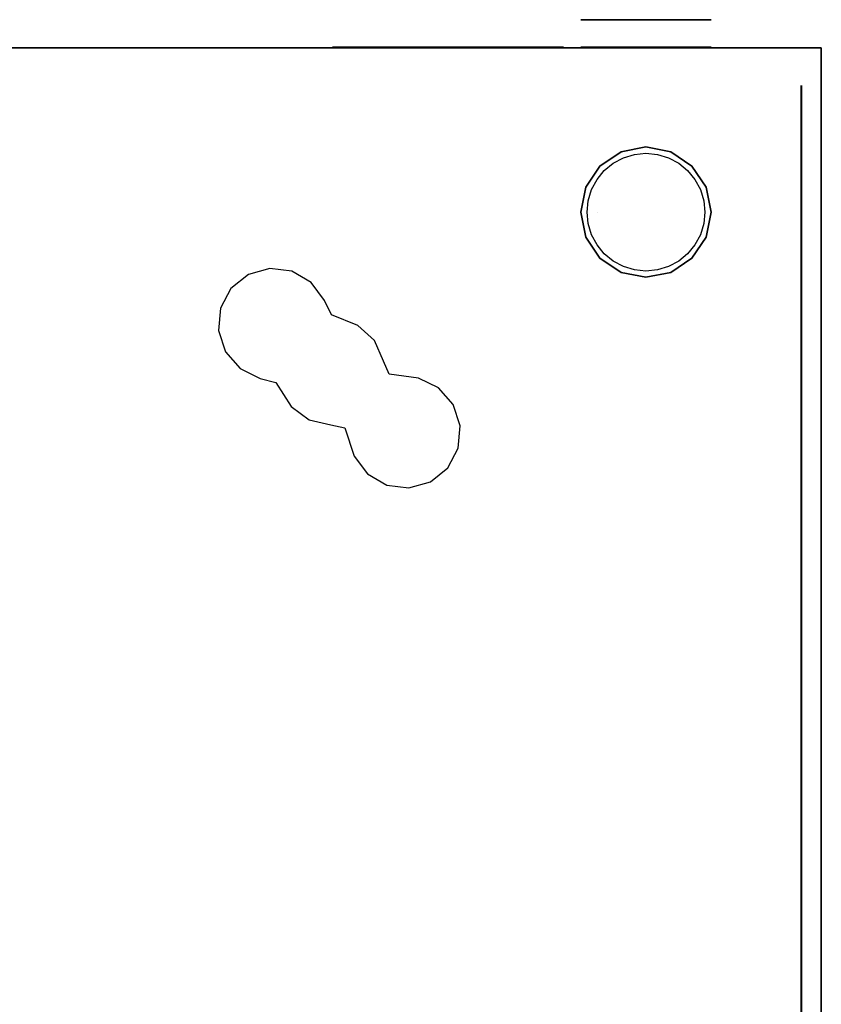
# Model space of a CAD drawing. Header units: millimetres. Extents: x -363 to 277, y -530 to 542.
# Tile 5 of 5: x -43 to 277, y 149 to 542. Entities that reach past the tile are written whole.
import ezdxf

# ---------------------------------------------------------------- set-up
doc = ezdxf.new("R2010")
doc.units = ezdxf.units.MM
doc.layers.add('KF_NOMOS_LT_SPEAKDETAIL', color=250, linetype='Continuous')
doc.layers.add('KF_NOMOS_LT_SPEAKER', color=253, linetype='Continuous')

# ---------------------------------------------------------------- blocks, each defined once
blk = doc.blocks.new('KF_NOMOS_LT_3D')
at = {"layer": 'Defpoints'}
for p in [(0, 76.8, 405.5), (0, 0), (0, 0, 467.1), (0, 0), (0, 0, 467.1)]:
    blk.add_point(p, dxfattribs=at)
at = {"layer": 'KF_NOMOS_LT_SPEAKDETAIL'}
for points, invisible_edges in [([(-24.02, 76.8, 86.45), (-24.02, 65.8, 86.45), (-26, 65.8, 76.5), (-26, 76.8, 76.5)], 5), ([(-26, 76.8, 76.5), (-26, 65.8, 76.5), (-24.02, 65.8, 66.55), (-24.02, 76.8, 66.55)], 5), ([(-26, 76.8, 76.5), (-24.02, 76.8, 66.55), (-19.5, 76.8, 76.5)], 10), ([(-19.5, 76.8, 76.5), (-19.5, 76.8, 76.5), (-24.02, 76.8, 86.45), (-26, 76.8, 76.5)], 10), ([(-24.02, 76.8, 415.45), (-24.02, 65.8, 415.45), (-26, 65.8, 405.5), (-26, 76.8, 405.5)], 5), ([(-26, 76.8, 405.5), (-26, 65.8, 405.5), (-24.02, 65.8, 395.55), (-24.02, 76.8, 395.55)], 5), ([(-26, 76.8, 405.5), (-24.02, 76.8, 395.55), (-19.5, 76.8, 405.5)], 10), ([(-19.5, 76.8, 405.5), (-19.5, 76.8, 405.5), (-24.02, 76.8, 415.45), (-26, 76.8, 405.5)], 10), ([(-18.38, 76.8, 94.88), (-18.38, 65.8, 94.88), (-24.02, 65.8, 86.45), (-24.02, 76.8, 86.45)], 5), ([(-24.02, 76.8, 66.55), (-24.02, 65.8, 66.55), (-18.38, 65.8, 58.12), (-18.38, 76.8, 58.12)], 5), ([(-19.5, 76.8, 76.5), (-24.02, 76.8, 66.55), (-18.38, 76.8, 58.12), (-13, 76.8, 76.5)], 15), ([(-13, 76.8, 76.5), (-18.38, 76.8, 94.88), (-24.02, 76.8, 86.45), (-19.5, 76.8, 76.5)], 15), ([(-18.38, 76.8, 423.88), (-18.38, 65.8, 423.88), (-24.02, 65.8, 415.45), (-24.02, 76.8, 415.45)], 5), ([(-24.02, 76.8, 395.55), (-24.02, 65.8, 395.55), (-18.38, 65.8, 387.12), (-18.38, 76.8, 387.12)], 5), ([(-19.5, 76.8, 405.5), (-24.02, 76.8, 395.55), (-18.38, 76.8, 387.12), (-13, 76.8, 405.5)], 15), ([(-13, 76.8, 405.5), (-18.38, 76.8, 423.88), (-24.02, 76.8, 415.45), (-19.5, 76.8, 405.5)], 15), ([(-9.95, 76.8, 100.52), (-9.95, 65.8, 100.52), (-18.38, 65.8, 94.88), (-18.38, 76.8, 94.88)], 5), ([(-18.38, 76.8, 58.12), (-18.38, 65.8, 58.12), (-9.95, 65.8, 52.48), (-9.95, 76.8, 52.48)], 5), ([(-13, 76.8, 76.5), (-18.38, 76.8, 58.12), (-9.95, 76.8, 52.48), (-6.5, 76.8, 76.5)], 15), ([(-6.5, 76.8, 76.5), (-9.95, 76.8, 100.52), (-18.38, 76.8, 94.88), (-13, 76.8, 76.5)], 15), ([(-9.95, 76.8, 429.52), (-9.95, 65.8, 429.52), (-18.38, 65.8, 423.88), (-18.38, 76.8, 423.88)], 5), ([(-18.38, 76.8, 387.12), (-18.38, 65.8, 387.12), (-9.95, 65.8, 381.48), (-9.95, 76.8, 381.48)], 5), ([(-13, 76.8, 405.5), (-18.38, 76.8, 387.12), (-9.95, 76.8, 381.48), (-6.5, 76.8, 405.5)], 15), ([(-6.5, 76.8, 405.5), (-9.95, 76.8, 429.52), (-18.38, 76.8, 423.88), (-13, 76.8, 405.5)], 15), ([(0, 76.8, 102.5), (0, 65.8, 102.5), (-9.95, 65.8, 100.52), (-9.95, 76.8, 100.52)], 5), ([(-9.95, 76.8, 52.48), (-9.95, 65.8, 52.48), (0, 65.8, 50.5), (0, 76.8, 50.5)], 5), ([(-6.5, 76.8, 76.5), (-9.95, 76.8, 52.48), (0, 76.8, 50.5), (0, 76.8, 76.5)], 15), ([(0, 76.8, 76.5), (0, 76.8, 102.5), (-9.95, 76.8, 100.52), (-6.5, 76.8, 76.5)], 15), ([(0, 76.8, 431.5), (0, 65.8, 431.5), (-9.95, 65.8, 429.52), (-9.95, 76.8, 429.52)], 5), ([(-9.95, 76.8, 381.48), (-9.95, 65.8, 381.48), (0, 65.8, 379.5), (0, 76.8, 379.5)], 5), ([(-6.5, 76.8, 405.5), (-9.95, 76.8, 381.48), (0, 76.8, 379.5), (0, 76.8, 405.5)], 15), ([(0, 76.8, 405.5), (0, 76.8, 431.5), (-9.95, 76.8, 429.52), (-6.5, 76.8, 405.5)], 15), ([(0, 76.8, 50.5), (0, 65.8, 50.5), (9.95, 65.8, 52.48), (9.95, 76.8, 52.48)], 5), ([(9.95, 76.8, 100.52), (9.95, 65.8, 100.52), (0, 65.8, 102.5), (0, 76.8, 102.5)], 5), ([(0, 76.8, 76.5), (0, 76.8, 50.5), (9.95, 76.8, 52.48), (6.5, 76.8, 76.5)], 15), ([(6.5, 76.8, 76.5), (9.95, 76.8, 100.52), (0, 76.8, 102.5), (0, 76.8, 76.5)], 15), ([(0, 76.8, 379.5), (0, 65.8, 379.5), (9.95, 65.8, 381.48), (9.95, 76.8, 381.48)], 5), ([(9.95, 76.8, 429.52), (9.95, 65.8, 429.52), (0, 65.8, 431.5), (0, 76.8, 431.5)], 5), ([(0, 76.8, 405.5), (0, 76.8, 379.5), (9.95, 76.8, 381.48), (6.5, 76.8, 405.5)], 15), ([(6.5, 76.8, 405.5), (9.95, 76.8, 429.52), (0, 76.8, 431.5), (0, 76.8, 405.5)], 15), ([(6.5, 76.8, 76.5), (9.95, 76.8, 52.48), (18.38, 76.8, 58.12), (13, 76.8, 76.5)], 15), ([(13, 76.8, 76.5), (18.38, 76.8, 94.88), (9.95, 76.8, 100.52), (6.5, 76.8, 76.5)], 15), ([(6.5, 76.8, 405.5), (9.95, 76.8, 381.48), (18.38, 76.8, 387.12), (13, 76.8, 405.5)], 15), ([(13, 76.8, 405.5), (18.38, 76.8, 423.88), (9.95, 76.8, 429.52), (6.5, 76.8, 405.5)], 15), ([(9.95, 76.8, 52.48), (9.95, 65.8, 52.48), (18.38, 65.8, 58.12), (18.38, 76.8, 58.12)], 5), ([(18.38, 76.8, 94.88), (18.38, 65.8, 94.88), (9.95, 65.8, 100.52), (9.95, 76.8, 100.52)], 5), ([(9.95, 76.8, 381.48), (9.95, 65.8, 381.48), (18.38, 65.8, 387.12), (18.38, 76.8, 387.12)], 5), ([(18.38, 76.8, 423.88), (18.38, 65.8, 423.88), (9.95, 65.8, 429.52), (9.95, 76.8, 429.52)], 5), ([(13, 76.8, 76.5), (18.38, 76.8, 58.12), (24.02, 76.8, 66.55), (19.5, 76.8, 76.5)], 15), ([(19.5, 76.8, 76.5), (24.02, 76.8, 86.45), (18.38, 76.8, 94.88), (13, 76.8, 76.5)], 15), ([(13, 76.8, 405.5), (18.38, 76.8, 387.12), (24.02, 76.8, 395.55), (19.5, 76.8, 405.5)], 15), ([(19.5, 76.8, 405.5), (24.02, 76.8, 415.45), (18.38, 76.8, 423.88), (13, 76.8, 405.5)], 15), ([(18.38, 76.8, 58.12), (18.38, 65.8, 58.12), (24.02, 65.8, 66.55), (24.02, 76.8, 66.55)], 5), ([(24.02, 76.8, 86.45), (24.02, 65.8, 86.45), (18.38, 65.8, 94.88), (18.38, 76.8, 94.88)], 5), ([(18.38, 76.8, 387.12), (18.38, 65.8, 387.12), (24.02, 65.8, 395.55), (24.02, 76.8, 395.55)], 5), ([(24.02, 76.8, 415.45), (24.02, 65.8, 415.45), (18.38, 65.8, 423.88), (18.38, 76.8, 423.88)], 5), ([(19.5, 76.8, 76.5), (24.02, 76.8, 66.55), (26, 76.8, 76.5)], 15), ([(26, 76.8, 76.5), (26, 76.8, 76.5), (24.02, 76.8, 86.45), (19.5, 76.8, 76.5)], 15), ([(19.5, 76.8, 405.5), (24.02, 76.8, 395.55), (26, 76.8, 405.5)], 15), ([(26, 76.8, 405.5), (26, 76.8, 405.5), (24.02, 76.8, 415.45), (19.5, 76.8, 405.5)], 15), ([(24.02, 76.8, 66.55), (24.02, 65.8, 66.55), (26, 65.8, 76.5), (26, 76.8, 76.5)], 5), ([(26, 76.8, 76.5), (26, 65.8, 76.5), (24.02, 65.8, 86.45), (24.02, 76.8, 86.45)], 5), ([(24.02, 76.8, 395.55), (24.02, 65.8, 395.55), (26, 65.8, 405.5), (26, 76.8, 405.5)], 5), ([(26, 76.8, 405.5), (26, 65.8, 405.5), (24.02, 65.8, 415.45), (24.02, 76.8, 415.45)], 5), ([(-124.94, 65.8, 122.96), (-125.14, 65.8, 127.27), (-118.86, 65.8, 123.43), (-121.1, 65.8, 121.19)], 14), ([(-125.14, 65.8, 127.27), (-123.93, 65.8, 131.41), (-116.63, 65.8, 125.66), (-118.86, 65.8, 123.43)], 14), ([(-123.93, 65.8, 53.59), (-125.14, 65.8, 57.73), (-118.86, 65.8, 61.57), (-116.63, 65.8, 59.34)], 14), ([(-125.14, 65.8, 57.73), (-124.94, 65.8, 62.04), (-121.1, 65.8, 63.81), (-118.86, 65.8, 61.57)], 14), ([(-124.94, 65.8, 419.96), (-125.14, 65.8, 424.27), (-118.86, 65.8, 420.43), (-121.1, 65.8, 418.19)], 14), ([(-125.14, 65.8, 424.27), (-123.93, 65.8, 428.41), (-116.63, 65.8, 422.66), (-118.86, 65.8, 420.43)], 14), ([(-123.93, 65.8, 350.59), (-125.14, 65.8, 354.73), (-118.86, 65.8, 358.57), (-116.63, 65.8, 356.34)], 14), ([(-125.14, 65.8, 354.73), (-124.94, 65.8, 359.04), (-121.1, 65.8, 360.81), (-118.86, 65.8, 358.57)], 14), ([(-123.33, 65.8, 118.96), (-124.94, 65.8, 122.96), (-121.1, 65.8, 121.19), (-123.33, 65.8, 118.96)], 14), ([(-124.94, 65.8, 62.04), (-123.33, 65.8, 66.04), (-123.33, 65.8, 66.04), (-121.1, 65.8, 63.81)], 14), ([(-123.33, 65.8, 415.96), (-124.94, 65.8, 419.96), (-121.1, 65.8, 418.19), (-123.33, 65.8, 415.96)], 14), ([(-124.94, 65.8, 359.04), (-123.33, 65.8, 363.04), (-123.33, 65.8, 363.04), (-121.1, 65.8, 360.81)], 14), ([(-123.93, 65.8, 131.41), (-121.43, 65.8, 134.93), (-114.4, 65.8, 127.9), (-116.63, 65.8, 125.66)], 14), ([(-121.43, 65.8, 50.07), (-123.93, 65.8, 53.59), (-116.63, 65.8, 59.34), (-114.4, 65.8, 57.1)], 14), ([(-123.93, 65.8, 428.41), (-121.43, 65.8, 431.93), (-114.4, 65.8, 424.9), (-116.63, 65.8, 422.66)], 14), ([(-121.43, 65.8, 347.07), (-123.93, 65.8, 350.59), (-116.63, 65.8, 356.34), (-114.4, 65.8, 354.1)], 14), ([(-37.24, 65.8, 112.63), (-34.67, 65.8, 118.96), (-123.33, 65.8, 118.96), (-120.76, 65.8, 112.63)], 10), ([(-34.67, 65.8, 66.04), (-37.24, 65.8, 72.37), (-120.76, 65.8, 72.37), (-123.33, 65.8, 66.04)], 10), ([(-99.13, 65.8, 134.26), (-105.46, 65.8, 136.83), (-123.33, 65.8, 118.96), (-112.25, 65.8, 118.96)], 14), ([(-99.13, 65.8, 50.74), (-105.46, 65.8, 48.17), (-123.33, 65.8, 66.04), (-112.25, 65.8, 66.04)], 14), ([(-37.24, 65.8, 409.63), (-34.67, 65.8, 415.96), (-123.33, 65.8, 415.96), (-120.76, 65.8, 409.63)], 10), ([(-34.67, 65.8, 363.04), (-37.24, 65.8, 369.37), (-120.76, 65.8, 369.37), (-123.33, 65.8, 363.04)], 10), ([(-99.13, 65.8, 431.26), (-105.46, 65.8, 433.83), (-123.33, 65.8, 415.96), (-112.25, 65.8, 415.96)], 14), ([(-99.13, 65.8, 347.74), (-105.46, 65.8, 345.17), (-123.33, 65.8, 363.04), (-112.25, 65.8, 363.04)], 14), ([(-121.43, 65.8, 134.93), (-117.91, 65.8, 137.43), (-112.16, 65.8, 130.13), (-114.4, 65.8, 127.9)], 14), ([(-117.91, 65.8, 47.57), (-121.43, 65.8, 50.07), (-114.4, 65.8, 57.1), (-112.16, 65.8, 54.87)], 14), ([(-121.43, 65.8, 431.93), (-117.91, 65.8, 434.43), (-112.16, 65.8, 427.13), (-114.4, 65.8, 424.9)], 14), ([(-117.91, 65.8, 344.57), (-121.43, 65.8, 347.07), (-114.4, 65.8, 354.1), (-112.16, 65.8, 351.87)], 14), ([(-39.1, 65.8, 106.06), (-37.24, 65.8, 112.63), (-120.76, 65.8, 112.63), (-118.9, 65.8, 106.06)], 10), ([(-37.24, 65.8, 72.37), (-39.1, 65.8, 78.94), (-118.9, 65.8, 78.94), (-120.76, 65.8, 72.37)], 10), ([(-39.1, 65.8, 403.06), (-37.24, 65.8, 409.63), (-120.76, 65.8, 409.63), (-118.9, 65.8, 403.06)], 10), ([(-37.24, 65.8, 369.37), (-39.1, 65.8, 375.94), (-118.9, 65.8, 375.94), (-120.76, 65.8, 369.37)], 10), ([(-40.22, 65.8, 99.32), (-39.1, 65.8, 106.06), (-118.9, 65.8, 106.06), (-117.78, 65.8, 99.32)], 10), ([(-39.1, 65.8, 78.94), (-40.22, 65.8, 85.68), (-117.78, 65.8, 85.68), (-118.9, 65.8, 78.94)], 10), ([(-40.22, 65.8, 396.32), (-39.1, 65.8, 403.06), (-118.9, 65.8, 403.06), (-117.78, 65.8, 396.32)], 10), ([(-39.1, 65.8, 375.94), (-40.22, 65.8, 382.68), (-117.78, 65.8, 382.68), (-118.9, 65.8, 375.94)], 10), ([(-117.91, 65.8, 137.43), (-113.77, 65.8, 138.64), (-109.93, 65.8, 132.36), (-112.16, 65.8, 130.13)], 14), ([(-113.77, 65.8, 46.36), (-117.91, 65.8, 47.57), (-112.16, 65.8, 54.87), (-109.93, 65.8, 52.64)], 14), ([(-117.91, 65.8, 434.43), (-113.77, 65.8, 435.64), (-109.93, 65.8, 429.36), (-112.16, 65.8, 427.13)], 14), ([(-113.77, 65.8, 343.36), (-117.91, 65.8, 344.57), (-112.16, 65.8, 351.87), (-109.93, 65.8, 349.64)], 14), ([(-40.22, 65.8, 85.68), (-40.6, 65.8, 92.5), (-117.4, 65.8, 92.5), (-117.78, 65.8, 85.68)], 10), ([(-40.6, 65.8, 92.5), (-40.22, 65.8, 99.32), (-117.78, 65.8, 99.32), (-117.4, 65.8, 92.5)], 10), ([(-40.22, 65.8, 382.68), (-40.6, 65.8, 389.5), (-117.4, 65.8, 389.5), (-117.78, 65.8, 382.68)], 10), ([(-40.6, 65.8, 389.5), (-40.22, 65.8, 396.32), (-117.78, 65.8, 396.32), (-117.4, 65.8, 389.5)], 10), ([(-113.77, 65.8, 138.64), (-109.46, 65.8, 138.44), (-107.69, 65.8, 134.6), (-109.93, 65.8, 132.36)], 14), ([(-109.46, 65.8, 46.56), (-113.77, 65.8, 46.36), (-109.93, 65.8, 52.64), (-107.69, 65.8, 50.4)], 14), ([(-113.77, 65.8, 435.64), (-109.46, 65.8, 435.44), (-107.69, 65.8, 431.6), (-109.93, 65.8, 429.36)], 14), ([(-109.46, 65.8, 343.56), (-113.77, 65.8, 343.36), (-109.93, 65.8, 349.64), (-107.69, 65.8, 347.4)], 14), ([(-92.56, 65.8, 132.4), (-99.13, 65.8, 134.26), (-112.25, 65.8, 118.96), (-101.16, 65.8, 118.96)], 14), ([(-92.56, 65.8, 52.6), (-99.13, 65.8, 50.74), (-112.25, 65.8, 66.04), (-101.17, 65.8, 66.04)], 14), ([(-92.56, 65.8, 429.4), (-99.13, 65.8, 431.26), (-112.25, 65.8, 415.96), (-101.16, 65.8, 415.96)], 14), ([(-92.56, 65.8, 349.6), (-99.13, 65.8, 347.74), (-112.25, 65.8, 363.04), (-101.17, 65.8, 363.04)], 14), ([(-109.46, 65.8, 138.44), (-105.46, 65.8, 136.83), (-105.46, 65.8, 136.83), (-107.69, 65.8, 134.6)], 14), ([(-105.46, 65.8, 48.17), (-109.46, 65.8, 46.56), (-107.69, 65.8, 50.4), (-105.46, 65.8, 48.17)], 14), ([(-109.46, 65.8, 435.44), (-105.46, 65.8, 433.83), (-105.46, 65.8, 433.83), (-107.69, 65.8, 431.6)], 14), ([(-105.46, 65.8, 345.17), (-109.46, 65.8, 343.56), (-107.69, 65.8, 347.4), (-105.46, 65.8, 345.17)], 14), ([(-85.82, 65.8, 53.72), (-92.56, 65.8, 52.6), (-101.17, 65.8, 66.04), (-90.08, 65.8, 66.04)], 14), ([(-85.82, 65.8, 350.72), (-92.56, 65.8, 349.6), (-101.17, 65.8, 363.04), (-90.08, 65.8, 363.04)], 14), ([(-85.82, 65.8, 131.28), (-92.56, 65.8, 132.4), (-101.16, 65.8, 118.96), (-90.08, 65.8, 118.96)], 14), ([(-85.82, 65.8, 428.28), (-92.56, 65.8, 429.4), (-101.16, 65.8, 415.96), (-90.08, 65.8, 415.96)], 14), ([(-79, 65.8, 130.9), (-85.82, 65.8, 131.28), (-90.08, 65.8, 118.96), (-79, 65.8, 118.96)], 14), ([(-79, 65.8, 54.1), (-85.82, 65.8, 53.72), (-90.08, 65.8, 66.04), (-79, 65.8, 66.04)], 14), ([(-79, 65.8, 427.9), (-85.82, 65.8, 428.28), (-90.08, 65.8, 415.96), (-79, 65.8, 415.96)], 14), ([(-79, 65.8, 351.1), (-85.82, 65.8, 350.72), (-90.08, 65.8, 363.04), (-79, 65.8, 363.04)], 14), ([(-72.18, 65.8, 131.28), (-79, 65.8, 130.9), (-79, 65.8, 118.96), (-67.92, 65.8, 118.96)], 14), ([(-72.18, 65.8, 53.72), (-79, 65.8, 54.1), (-79, 65.8, 66.04), (-67.92, 65.8, 66.04)], 14), ([(-72.18, 65.8, 428.28), (-79, 65.8, 427.9), (-79, 65.8, 415.96), (-67.92, 65.8, 415.96)], 14), ([(-72.18, 65.8, 350.72), (-79, 65.8, 351.1), (-79, 65.8, 363.04), (-67.92, 65.8, 363.04)], 14), ([(-65.44, 65.8, 132.4), (-72.18, 65.8, 131.28), (-67.92, 65.8, 118.96), (-56.83, 65.8, 118.96)], 14), ([(-65.44, 65.8, 52.6), (-72.18, 65.8, 53.72), (-67.92, 65.8, 66.04), (-56.83, 65.8, 66.04)], 14), ([(-65.44, 65.8, 429.4), (-72.18, 65.8, 428.28), (-67.92, 65.8, 415.96), (-56.83, 65.8, 415.96)], 14), ([(-65.44, 65.8, 349.6), (-72.18, 65.8, 350.72), (-67.92, 65.8, 363.04), (-56.83, 65.8, 363.04)], 14), ([(-58.87, 65.8, 134.26), (-65.44, 65.8, 132.4), (-56.83, 65.8, 118.96), (-45.75, 65.8, 118.96)], 14), ([(-58.87, 65.8, 50.74), (-65.44, 65.8, 52.6), (-56.83, 65.8, 66.04), (-45.75, 65.8, 66.04)], 14), ([(-58.87, 65.8, 431.26), (-65.44, 65.8, 429.4), (-56.83, 65.8, 415.96), (-45.75, 65.8, 415.96)], 14), ([(-58.87, 65.8, 347.74), (-65.44, 65.8, 349.6), (-56.83, 65.8, 363.04), (-45.75, 65.8, 363.04)], 14), ([(-52.54, 65.8, 136.83), (-58.87, 65.8, 134.26), (-45.75, 65.8, 118.96), (-34.67, 65.8, 118.96)], 14), ([(-52.54, 65.8, 48.17), (-58.87, 65.8, 50.74), (-45.75, 65.8, 66.04), (-34.67, 65.8, 66.04)], 14), ([(-52.54, 65.8, 433.83), (-58.87, 65.8, 431.26), (-45.75, 65.8, 415.96), (-34.67, 65.8, 415.96)], 14), ([(-52.54, 65.8, 345.17), (-58.87, 65.8, 347.74), (-45.75, 65.8, 363.04), (-34.67, 65.8, 363.04)], 14), ([(-52.54, 65.8, 136.83), (-48.53, 65.8, 138.44), (-50.31, 65.8, 134.6), (-52.54, 65.8, 136.83)], 14), ([(-48.54, 65.8, 46.56), (-52.54, 65.8, 48.17), (-52.54, 65.8, 48.17), (-50.31, 65.8, 50.4)], 14), ([(-52.54, 65.8, 433.83), (-48.53, 65.8, 435.44), (-50.31, 65.8, 431.6), (-52.54, 65.8, 433.83)], 14), ([(-48.54, 65.8, 343.56), (-52.54, 65.8, 345.17), (-52.54, 65.8, 345.17), (-50.31, 65.8, 347.4)], 14), ([(-48.53, 65.8, 138.44), (-44.23, 65.8, 138.64), (-48.07, 65.8, 132.36), (-50.31, 65.8, 134.6)], 14), ([(-44.23, 65.8, 46.36), (-48.54, 65.8, 46.56), (-50.31, 65.8, 50.4), (-48.07, 65.8, 52.64)], 14), ([(-48.53, 65.8, 435.44), (-44.23, 65.8, 435.64), (-48.07, 65.8, 429.36), (-50.31, 65.8, 431.6)], 14), ([(-44.23, 65.8, 343.36), (-48.54, 65.8, 343.56), (-50.31, 65.8, 347.4), (-48.07, 65.8, 349.64)], 14), ([(-44.23, 65.8, 138.64), (-40.09, 65.8, 137.43), (-45.84, 65.8, 130.13), (-48.07, 65.8, 132.36)], 14), ([(-40.09, 65.8, 47.57), (-44.23, 65.8, 46.36), (-48.07, 65.8, 52.64), (-45.84, 65.8, 54.87)], 14), ([(-44.23, 65.8, 435.64), (-40.09, 65.8, 434.43), (-45.84, 65.8, 427.13), (-48.07, 65.8, 429.36)], 14), ([(-40.09, 65.8, 344.57), (-44.23, 65.8, 343.36), (-48.07, 65.8, 349.64), (-45.84, 65.8, 351.87)], 14), ([(-40.09, 65.8, 137.43), (-36.57, 65.8, 134.93), (-43.6, 65.8, 127.9), (-45.84, 65.8, 130.13)], 14), ([(-36.57, 65.8, 50.07), (-40.09, 65.8, 47.57), (-45.84, 65.8, 54.87), (-43.6, 65.8, 57.1)], 14), ([(-40.09, 65.8, 434.43), (-36.57, 65.8, 431.93), (-43.6, 65.8, 424.9), (-45.84, 65.8, 427.13)], 14), ([(-36.57, 65.8, 347.07), (-40.09, 65.8, 344.57), (-45.84, 65.8, 351.87), (-43.6, 65.8, 354.1)], 14), ([(-36.57, 65.8, 134.93), (-34.07, 65.8, 131.41), (-41.37, 65.8, 125.66), (-43.6, 65.8, 127.9)], 14), ([(-34.07, 65.8, 53.59), (-36.57, 65.8, 50.07), (-43.6, 65.8, 57.1), (-41.37, 65.8, 59.34)], 14), ([(-36.57, 65.8, 431.93), (-34.07, 65.8, 428.41), (-41.37, 65.8, 422.66), (-43.6, 65.8, 424.9)], 14), ([(-34.07, 65.8, 350.59), (-36.57, 65.8, 347.07), (-43.6, 65.8, 354.1), (-41.37, 65.8, 356.34)], 14), ([(-34.07, 65.8, 131.41), (-32.86, 65.8, 127.27), (-39.14, 65.8, 123.43), (-41.37, 65.8, 125.66)], 14), ([(-32.86, 65.8, 57.73), (-34.07, 65.8, 53.59), (-41.37, 65.8, 59.34), (-39.14, 65.8, 61.57)], 14), ([(-34.07, 65.8, 428.41), (-32.86, 65.8, 424.27), (-39.14, 65.8, 420.43), (-41.37, 65.8, 422.66)], 14), ([(-32.86, 65.8, 354.73), (-34.07, 65.8, 350.59), (-41.37, 65.8, 356.34), (-39.14, 65.8, 358.57)], 14), ([(-32.86, 65.8, 127.27), (-33.06, 65.8, 122.96), (-36.9, 65.8, 121.19), (-39.14, 65.8, 123.43)], 14), ([(-33.06, 65.8, 62.04), (-32.86, 65.8, 57.73), (-39.14, 65.8, 61.57), (-36.9, 65.8, 63.81)], 14), ([(-32.86, 65.8, 424.27), (-33.06, 65.8, 419.96), (-36.9, 65.8, 418.19), (-39.14, 65.8, 420.43)], 14), ([(-33.06, 65.8, 359.04), (-32.86, 65.8, 354.73), (-39.14, 65.8, 358.57), (-36.9, 65.8, 360.81)], 14), ([(-33.06, 65.8, 122.96), (-34.67, 65.8, 118.96), (-34.67, 65.8, 118.96), (-36.9, 65.8, 121.19)], 14), ([(-34.67, 65.8, 66.04), (-33.06, 65.8, 62.04), (-36.9, 65.8, 63.81), (-34.67, 65.8, 66.04)], 14), ([(-33.06, 65.8, 419.96), (-34.67, 65.8, 415.96), (-34.67, 65.8, 415.96), (-36.9, 65.8, 418.19)], 14), ([(-34.67, 65.8, 363.04), (-33.06, 65.8, 359.04), (-36.9, 65.8, 360.81), (-34.67, 65.8, 363.04)], 14), ([(62.1, -979.5, 456), (62.1, 50.5, 456), (62.1, 50.5, 241), (62.1, -979.5, 241)], 4), ([(62.1, -979.5, 241), (62.1, 50.5, 241), (62.1, 50.5, 26), (62.1, -979.5, 26)], 1), ([(-9.95, 24.02), (-9.95, 24.02, 11), (-18.38, 18.38, 11), (-18.38, 18.38)], 5), ([(-6.5, 0), (-9.95, 24.02), (-18.38, 18.38), (-13, 0)], 15), ([(0, 26), (0, 26, 11), (-9.95, 24.02, 11), (-9.95, 24.02)], 5), ([(0, 0), (0, 26), (-9.95, 24.02), (-6.5, 0)], 15), ([(9.95, 24.02), (9.95, 24.02, 11), (0, 26, 11), (0, 26)], 5), ([(6.5, 0), (9.95, 24.02), (0, 26), (0, 0)], 15), ([(13, 0), (18.38, 18.38), (9.95, 24.02), (6.5, 0)], 15), ([(18.38, 18.38), (18.38, 18.38, 11), (9.95, 24.02, 11), (9.95, 24.02)], 5), ([(-8.81, 0, 471.1), (-13.06, 19.54, 471.1), (-8.99, 21.71, 471.1), (-5.88, 0, 471.1)], 13), ([(-5.88, 0, 471.1), (-8.99, 21.71, 471.1), (-4.58, 23.05, 471.1), (-2.94, 0, 471.1)], 13), ([(-2.94, 0, 471.1), (-4.58, 23.05, 471.1), (0, 23.5, 471.1), (0, 0, 471.1)], 13), ([(0, 0, 471.1), (0, 23.5, 471.1), (4.58, 23.05, 471.1), (2.94, 0, 471.1)], 13), ([(2.94, 0, 471.1), (4.58, 23.05, 471.1), (8.99, 21.71, 471.1), (5.87, 0, 471.1)], 13), ([(5.87, 0, 471.1), (8.99, 21.71, 471.1), (13.06, 19.54, 471.1), (8.81, 0, 471.1)], 13), ([(-18.38, 18.38), (-18.38, 18.38, 11), (-24.02, 9.95, 11), (-24.02, 9.95)], 5), ([(-13, 0), (-18.38, 18.38), (-24.02, 9.95), (-19.5, 0)], 15), ([(-14.69, 0, 471.1), (-19.54, 13.06, 471.1), (-16.62, 16.62, 471.1), (-11.75, 0, 471.1)], 13), ([(-11.75, 0, 471.1), (-16.62, 16.62, 471.1), (-13.06, 19.54, 471.1), (-8.81, 0, 471.1)], 13), ([(8.81, 0, 471.1), (13.06, 19.54, 471.1), (16.62, 16.62, 471.1), (11.75, 0, 471.1)], 13), ([(11.75, 0, 471.1), (16.62, 16.62, 471.1), (19.54, 13.06, 471.1), (14.69, 0, 471.1)], 13), ([(19.5, 0), (24.02, 9.95), (18.38, 18.38), (13, 0)], 15), ([(24.02, 9.95), (24.02, 9.95, 11), (18.38, 18.38, 11), (18.38, 18.38)], 5), ([(-17.63, 0, 471.1), (-21.71, 8.99, 471.1), (-19.54, 13.06, 471.1), (-14.69, 0, 471.1)], 13), ([(14.69, 0, 471.1), (19.54, 13.06, 471.1), (21.71, 8.99, 471.1), (17.62, 0, 471.1)], 13), ([(-24.02, 9.95), (-24.02, 9.95, 11), (-26, 0, 11), (-26, 0)], 5), ([(-19.5, 0), (-19.5, 0), (-24.02, 9.95), (-26, 0)], 10), ([(-20.56, 0, 471.1), (-23.05, 4.58, 471.1), (-21.71, 8.99, 471.1), (-17.63, 0, 471.1)], 13), ([(17.62, 0, 471.1), (21.71, 8.99, 471.1), (23.05, 4.58, 471.1), (20.56, 0, 471.1)], 13), ([(26, 0), (26, 0), (24.02, 9.95), (19.5, 0)], 15), ([(26, 0), (26, 0, 11), (24.02, 9.95, 11), (24.02, 9.95)], 5), ([(-23.5, 0, 471.1), (-23.05, 4.58, 471.1), (-20.56, 0, 471.1)], 14), ([(20.56, 0, 471.1), (23.05, 4.58, 471.1), (23.5, 0, 471.1)], 9), ([(-26, 0), (-26, 0, 11), (-24.02, -9.95, 11), (-24.02, -9.95)], 5), ([(-26, 0), (-24.02, -9.95), (-19.5, 0)], 10), ([(-19.5, 0), (-24.02, -9.95), (-18.38, -18.38), (-13, 0)], 15), ([(-20.56, 0, 471.1), (-20.56, 0, 471.1), (-23.05, -4.58, 471.1), (-23.5, 0, 471.1)], 11), ([(-17.63, 0, 471.1), (-21.71, -8.99, 471.1), (-23.05, -4.58, 471.1), (-20.56, 0, 471.1)], 13), ([(-14.69, 0, 471.1), (-19.54, -13.06, 471.1), (-21.71, -8.99, 471.1), (-17.63, 0, 471.1)], 13), ([(-11.75, 0, 471.1), (-16.62, -16.62, 471.1), (-19.54, -13.06, 471.1), (-14.69, 0, 471.1)], 13), ([(-13, 0), (-18.38, -18.38), (-9.95, -24.02), (-6.5, 0)], 15), ([(-8.81, 0, 471.1), (-13.06, -19.54, 471.1), (-16.62, -16.62, 471.1), (-11.75, 0, 471.1)], 13), ([(-5.88, 0, 471.1), (-8.99, -21.71, 471.1), (-13.06, -19.54, 471.1), (-8.81, 0, 471.1)], 13), ([(-6.5, 0), (-9.95, -24.02), (0, -26), (0, 0)], 15), ([(-2.94, 0, 471.1), (-4.58, -23.05, 471.1), (-8.99, -21.71, 471.1), (-5.88, 0, 471.1)], 13), ([(0, 0, 471.1), (0, -23.5, 471.1), (-4.58, -23.05, 471.1), (-2.94, 0, 471.1)], 13), ([(0, 0), (0, -26), (9.95, -24.02), (6.5, 0)], 15), ([(2.94, 0, 471.1), (4.58, -23.05, 471.1), (0, -23.5, 471.1), (0, 0, 471.1)], 13), ([(5.87, 0, 471.1), (8.99, -21.71, 471.1), (4.58, -23.05, 471.1), (2.94, 0, 471.1)], 13), ([(8.81, 0, 471.1), (13.06, -19.54, 471.1), (8.99, -21.71, 471.1), (5.87, 0, 471.1)], 13), ([(6.5, 0), (9.95, -24.02), (18.38, -18.38), (13, 0)], 15), ([(11.75, 0, 471.1), (16.62, -16.62, 471.1), (13.06, -19.54, 471.1), (8.81, 0, 471.1)], 13), ([(14.69, 0, 471.1), (19.54, -13.06, 471.1), (16.62, -16.62, 471.1), (11.75, 0, 471.1)], 13), ([(13, 0), (18.38, -18.38), (24.02, -9.95), (19.5, 0)], 15), ([(17.62, 0, 471.1), (21.71, -8.99, 471.1), (19.54, -13.06, 471.1), (14.69, 0, 471.1)], 13), ([(20.56, 0, 471.1), (23.05, -4.58, 471.1), (21.71, -8.99, 471.1), (17.62, 0, 471.1)], 13), ([(19.5, 0), (24.02, -9.95), (26, 0)], 15), ([(23.5, 0, 471.1), (23.5, 0, 471.1), (23.05, -4.58, 471.1), (20.56, 0, 471.1)], 12), ([(24.02, -9.95), (24.02, -9.95, 11), (26, 0, 11), (26, 0)], 5), ([(-24.02, -9.95), (-24.02, -9.95, 11), (-18.38, -18.38, 11), (-18.38, -18.38)], 5), ([(18.38, -18.38), (18.38, -18.38, 11), (24.02, -9.95, 11), (24.02, -9.95)], 5), ([(-18.38, -18.38), (-18.38, -18.38, 11), (-9.95, -24.02, 11), (-9.95, -24.02)], 5), ([(9.95, -24.02), (9.95, -24.02, 11), (18.38, -18.38, 11), (18.38, -18.38)], 5), ([(-150.15, -22.48, 471.1), (-158.72, -24.91, 471.1), (-169.85, -38.38, 471.1), (-170.62, -47.26, 471.1)], 10), ([(-141.3, -23.6, 471.1), (-150.15, -22.48, 471.1), (-170.62, -47.26, 471.1), (-167.86, -55.73, 471.1)], 10), ([(-158.72, -24.91, 471.1), (-165.66, -30.51, 471.1), (-165.66, -30.51, 471.1), (-169.85, -38.38, 471.1)], 10), ([(-133.6, -28.09, 471.1), (-141.3, -23.6, 471.1), (-167.86, -55.73, 471.1), (-162, -62.45, 471.1)], 10), ([(-9.95, -24.02), (-9.95, -24.02, 11), (0, -26, 11), (0, -26)], 5), ([(0, -26), (0, -26, 11), (9.95, -24.02, 11), (9.95, -24.02)], 5), ([(-128.28, -35.24, 471.1), (-133.6, -28.09, 471.1), (-162, -62.45, 471.1), (-153.97, -66.33, 471.1)], 10), ([(-125.53, -41.02, 471.1), (-128.28, -35.24, 471.1), (-153.97, -66.33, 471.1), (-147.78, -67.94, 471.1)], 10), ([(-114.95, -45.2, 471.1), (-125.53, -41.02, 471.1), (-147.78, -67.94, 471.1), (-141.68, -77.55, 471.1)], 10), ([(-108.42, -51.27, 471.1), (-114.95, -45.2, 471.1), (-141.68, -77.55, 471.1), (-134.49, -82.82, 471.1)], 10), ([(-104.79, -59.41, 471.1), (-108.42, -51.27, 471.1), (-134.49, -82.82, 471.1), (-125.81, -84.85, 471.1)], 10), ([(-102.56, -64.66, 471.1), (-104.79, -59.41, 471.1), (-125.81, -84.85, 471.1), (-120.23, -86.05, 471.1)], 10), ([(-90.8, -66.22, 471.1), (-102.56, -64.66, 471.1), (-120.23, -86.05, 471.1), (-116.49, -97.31, 471.1)], 10), ([(-82.77, -70.1, 471.1), (-90.8, -66.22, 471.1), (-116.49, -97.31, 471.1), (-111.16, -104.46, 471.1)], 10), ([(-76.91, -76.82, 471.1), (-82.77, -70.1, 471.1), (-111.16, -104.46, 471.1), (-103.46, -108.95, 471.1)], 10), ([(-74.14, -85.29, 471.1), (-76.91, -76.82, 471.1), (-103.46, -108.95, 471.1), (-94.62, -110.07, 471.1)], 10), ([(-74.92, -94.17, 471.1), (-74.14, -85.29, 471.1), (-94.62, -110.07, 471.1), (-86.05, -107.64, 471.1)], 10), ([(-79.11, -102.04, 471.1), (-74.92, -94.17, 471.1), (-86.05, -107.64, 471.1), (-79.11, -102.04, 471.1)], 10)]:
    blk.add_3dface(points, dxfattribs=dict(at, invisible_edges=invisible_edges))
at = {"layer": 'KF_NOMOS_LT_SPEAKER'}
for points, invisible_edges in [([(-570, 65.5, 471), (-570, 65.5, 11), (-250, 65.5, 11), (-250, 65.5, 471)], 4), ([(70, 65.5, 11), (70, -994.5, 11), (-250, -994.5, 11), (-250, 65.5, 11)], 4), ([(-250, 65.5, 471), (-250, 65.5, 11), (70, 65.5, 11), (70, 65.5, 471)], 5), ([(-250, -994.5, 471), (-250, 65.5, 471), (70, 65.5, 471), (70, -994.5, 471)], 1), ([(70, -994.5, 471), (70, 65.5, 471), (70, 58, 463.5), (70, -987, 463.5)], 14), ([(70, 65.5, 471), (70, 65.5, 11), (70, 58, 18.5), (70, 58, 463.5)], 14), ([(70, 58, 18.5), (70, -987, 18.5), (70, -994.5, 11), (70, 65.5, 11)], 11), ([(70, -987, 463.5), (70, 58, 463.5), (70, 50.5, 456), (70, -979.5, 456)], 11), ([(70, 58, 463.5), (70, 58, 18.5), (70, 50.5, 26), (70, 50.5, 456)], 11), ([(70, 50.5, 26), (70, -979.5, 26), (70, -987, 18.5), (70, 58, 18.5)], 14), ([(62, -464.5, 26), (70, -464.5, 26), (70, 50.5, 26), (62, 50.5, 26)], 15), ([(62, 50.5, 456), (62, -979.5, 456), (66, -979.5, 456), (66, 50.5, 456)], 15), ([(66, 50.5, 456), (66, 50.5, 26), (62, 50.5, 26), (62, 50.5, 456)], 15), ([(62, -979.5, 456), (62, 50.5, 456), (62, 50.5, 241), (62, -979.5, 241)], 4), ([(62, -979.5, 241), (62, 50.5, 241), (62, 50.5, 26), (62, -979.5, 26)], 1), ([(66, 50.5, 456), (66, -979.5, 456), (70, -979.5, 456), (70, 50.5, 456)], 15), ([(70, 50.5, 456), (70, 50.5, 26), (66, 50.5, 26), (66, 50.5, 456)], 15)]:
    blk.add_3dface(points, dxfattribs=dict(at, invisible_edges=invisible_edges))

msp = doc.modelspace()

# ---------------------------------------------------------------- block references
at = {"layer": 'KF_NOMOS_LT_SPEAKER'}
msp.add_blockref('KF_NOMOS_LT_3D', (207.22, 464.93, -241), dxfattribs=at)

doc.saveas('drawing.dxf')
